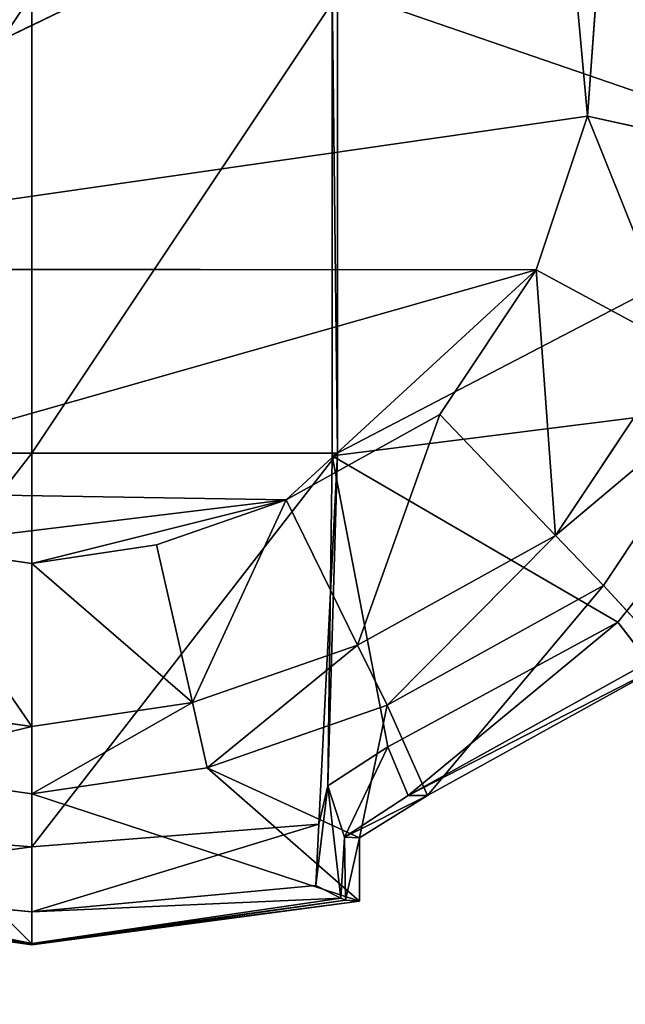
# Model space of a CAD drawing. Extents: x 0 to 31, y 0 to 21.2.
# Tile 196 of 256: x 17.866 to 18.418, y 1.942 to 2.84. Entities that reach past the tile are written whole.
import ezdxf

# ---------------------------------------------------------------- set-up
doc = ezdxf.new("R2010")
doc.units = 0
doc.header["$MEASUREMENT"] = 0
doc.layers.get('0').update_dxf_attribs({"color": 13, "linetype": 'CONTINUOUS'})
for name, color, linetype in [('CAST_IRON', 250, 'CONTINUOUS'), ('GALVANIZED_METAL', 252, 'CONTINUOUS'), ('KNOBS', 252, 'CONTINUOUS')]:
    doc.layers.add(name, color=color, linetype=linetype)

# ---------------------------------------------------------------- blocks, each defined once
blk = doc.blocks.new('NGM5058UC_TRADECAD_DXF')
at = {"layer": 'KNOBS', "color": 0}
for p, q in [((2.836, -7.55605, 0.38585), (1.8985, -8.00945, 0.38585)), ((2.836, -7.55605, 0.38585), (1.8985, -8.00945, 0.38585)), ((2.8645, -7.87015, 0.38585), (2.8757, -7.71865, 0.38585)), ((2.8757, -7.71865, 0.59075), (2.8645, -7.87015, 0.59075)), ((2.8645, -7.87015, 0.38585), (2.8757, -7.71865, 0.38585)), ((2.8757, -7.71865, 0.59075), (2.8645, -7.87015, 0.59075)), ((2.6318, -8.18005, 1.16675), (2.6318, -7.75235, 1.16675)), ((2.6318, -7.75235, 1.16675), (3.126, -7.92255, 1.16675)), ((2.6318, -7.75235, 1.16675), (3.126, -7.92255, 1.16675)), ((2.6318, -8.18005, 1.16675), (2.6318, -7.75235, 1.16675)), ((2.3579, -7.75915, 1.89805), (2.3579, -8.17745, 1.89825)), ((2.3579, -7.75915, 1.89805), (2.3579, -8.17745, 1.89825)), ((2.6366, -7.75915, 1.89805), (2.6366, -8.17745, 1.89825)), ((2.6366, -7.75915, 1.89805), (2.6366, -8.17745, 1.89825)), ((1.8985, -8.00945, 0.38585), (2.8645, -7.87015, 0.38585)), ((1.8985, -8.00945, 0.38585), (2.8645, -7.87015, 0.38585)), ((2.8178, -8.01045, 0.38585), (2.8645, -7.87015, 0.38585)), ((2.8645, -7.87015, 0.59075), (2.8178, -8.01045, 0.59075)), ((2.8178, -8.01045, 0.38585), (2.8645, -7.87015, 0.38585)), ((2.8645, -7.87015, 0.59075), (2.8178, -8.01045, 0.59075)), ((2.8645, -7.87015, 0.59075), (3.0092, -7.90185, 0.59075)), ((2.8645, -7.87015, 0.59075), (3.0092, -7.90185, 0.59075)), ((2.8645, -7.87015, 0.59075), (2.8645, -7.87015, 0.38585)), ((2.8645, -7.87015, 0.59075), (2.8645, -7.87015, 0.38585)), ((1.8985, -8.00945, 0.38585), (2.8178, -8.01045, 0.38585)), ((1.8985, -8.00945, 0.38585), (2.8178, -8.01045, 0.38585)), ((2.8178, -8.01045, 0.38585), (2.5899, -8.21995, 0.38585)), ((2.8178, -8.01045, 0.38585), (2.5899, -8.21995, 0.38585)), ((2.73, -8.14235, 0.38585), (2.8178, -8.01045, 0.38585)), ((2.8178, -8.01045, 0.59075), (2.73, -8.14235, 0.59075)), ((2.73, -8.14235, 0.38585), (2.8178, -8.01045, 0.38585)), ((2.8178, -8.01045, 0.59075), (2.73, -8.14235, 0.59075)), ((2.8178, -8.01045, 0.59075), (2.9493, -8.08135, 0.59065)), ((2.8178, -8.01045, 0.59075), (2.9493, -8.08135, 0.59065)), ((2.8178, -8.01045, 0.59075), (2.8178, -8.01045, 0.38585)), ((2.8178, -8.01045, 0.59075), (2.8178, -8.01045, 0.38585)), ((2.8354, -8.25255, 0.59075), (2.9493, -8.08135, 0.59065)), ((2.9493, -8.08135, 0.80005), (2.8354, -8.25255, 0.80005)), ((2.8354, -8.25255, 0.59075), (2.9493, -8.08135, 0.59065)), ((2.9493, -8.08135, 0.80005), (2.8354, -8.25255, 0.80005)), ((3.0035, -8.11115, 0.90625), (2.8791, -8.29805, 0.90625)), ((3.0035, -8.11115, 0.90625), (2.8791, -8.29805, 0.90625)), ((3.0564, -8.12655, 1.16675), (2.6318, -8.18005, 1.16675)), ((3.0564, -8.12655, 1.16675), (2.6318, -8.18005, 1.16675)), ((3.0564, -8.12655, 1.16675), (2.8922, -8.33145, 1.16675)), ((3.0564, -8.12655, 1.16675), (2.8922, -8.33145, 1.16675)), ((2.5899, -8.21995, 0.38585), (2.73, -8.14235, 0.38585)), ((2.73, -8.14235, 0.59075), (2.5899, -8.21995, 0.59075)), ((2.73, -8.14235, 0.59075), (2.5899, -8.21995, 0.59075)), ((2.5899, -8.21995, 0.38585), (2.73, -8.14235, 0.38585)), ((2.8354, -8.25255, 0.59075), (2.73, -8.14235, 0.59075)), ((2.8354, -8.25255, 0.59075), (2.73, -8.14235, 0.59075)), ((2.73, -8.14235, 0.59075), (2.73, -8.14235, 0.38585)), ((2.73, -8.14235, 0.59075), (2.73, -8.14235, 0.38585)), ((2.0792, -8.17745, 1.89825), (2.3579, -8.17745, 1.89825)), ((2.0792, -8.17745, 1.89825), (2.3579, -8.17745, 1.89825)), ((2.3579, -8.53645, 1.89825), (2.3579, -8.17745, 1.89825)), ((2.3579, -8.17745, 1.89825), (2.6366, -8.17745, 1.89825)), ((2.3579, -8.53645, 1.89825), (2.3579, -8.17745, 1.89825)), ((2.3579, -8.17745, 1.89825), (2.6366, -8.17745, 1.89825)), ((2.6366, -8.17745, 1.89825), (2.6198, -8.51575, 1.89835)), ((2.6366, -8.17745, 1.89825), (2.6198, -8.51575, 1.89835)), ((2.6366, -8.17745, 1.89825), (2.6279, -8.48095, 1.16675)), ((2.6366, -8.17745, 1.89825), (2.6279, -8.48095, 1.16675)), ((2.6318, -8.18005, 1.16675), (2.6366, -8.17745, 1.89825)), ((2.6318, -8.18005, 1.16675), (2.6366, -8.17745, 1.89825)), ((2.6279, -8.48095, 1.16675), (2.6318, -8.18005, 1.16675)), ((2.6279, -8.48095, 1.16675), (2.6318, -8.18005, 1.16675)), ((2.6318, -8.18005, 1.16675), (2.8922, -8.33145, 1.16675)), ((2.6318, -8.18005, 1.16675), (2.8922, -8.33145, 1.16675)), ((2.5899, -8.21995, 0.38585), (2.108, -8.21215, 0.38585)), ((2.5899, -8.21995, 0.38585), (2.108, -8.21215, 0.38585)), ((2.2445, -8.26185, 0.38585), (2.5899, -8.21995, 0.38585)), ((2.2445, -8.26185, 0.38585), (2.5899, -8.21995, 0.38585)), ((2.4716, -8.26115, 0.38585), (2.5899, -8.21995, 0.38585)), ((2.5899, -8.21995, 0.59075), (2.4716, -8.26115, 0.59075)), ((2.5899, -8.21995, 0.59075), (2.4716, -8.26115, 0.59075)), ((2.4716, -8.26115, 0.38585), (2.5899, -8.21995, 0.38585)), ((2.5899, -8.21995, 0.59075), (2.6548, -8.35265, 0.59075)), ((2.5899, -8.21995, 0.59075), (2.6548, -8.35265, 0.59075)), ((2.5899, -8.21995, 0.59075), (2.5899, -8.21995, 0.38585)), ((2.5899, -8.21995, 0.59075), (2.5899, -8.21995, 0.38585)), ((2.6548, -8.35265, 0.59075), (2.8354, -8.25255, 0.59075)), ((2.6548, -8.35265, 0.80005), (2.8354, -8.25255, 0.80005)), ((2.6548, -8.35265, 0.59075), (2.8354, -8.25255, 0.59075)), ((2.6548, -8.35265, 0.80005), (2.8354, -8.25255, 0.80005)), ((2.8354, -8.25255, 0.80005), (2.8354, -8.25255, 0.59075)), ((2.8354, -8.25255, 0.80005), (2.8791, -8.29805, 0.90625)), ((2.8354, -8.25255, 0.80005), (2.8791, -8.29805, 0.90625)), ((2.8354, -8.25255, 0.80005), (2.8354, -8.25255, 0.59075)), ((2.2445, -8.26185, 0.38585), (2.3579, -8.27805, 0.38585)), ((2.3579, -8.27805, 0.59075), (2.2445, -8.26185, 0.59075)), ((2.3579, -8.27805, 0.59075), (2.2445, -8.26185, 0.59075)), ((2.2445, -8.26185, 0.38585), (2.3579, -8.27805, 0.38585)), ((2.3579, -8.27805, 0.38585), (2.4716, -8.26115, 0.38585)), ((2.4716, -8.26115, 0.59075), (2.3579, -8.27805, 0.59075)), ((2.4716, -8.26115, 0.59075), (2.3579, -8.27805, 0.59075)), ((2.3579, -8.27805, 0.38585), (2.4716, -8.26115, 0.38585)), ((2.5045, -8.40495, 0.59075), (2.4716, -8.26115, 0.59075)), ((2.5045, -8.40495, 0.59075), (2.4716, -8.26115, 0.59075)), ((2.4716, -8.26115, 0.59075), (2.4716, -8.26115, 0.38585)), ((2.4716, -8.26115, 0.59075), (2.4716, -8.26115, 0.38585)), ((2.3579, -8.27805, 0.59075), (2.3579, -8.42685, 0.59075)), ((2.3579, -8.27805, 0.59075), (2.3579, -8.42685, 0.59075)), ((2.3579, -8.27805, 0.59075), (2.3579, -8.27805, 0.38585)), ((2.3579, -8.27805, 0.59075), (2.3579, -8.27805, 0.38585)), ((2.8791, -8.29805, 0.90625), (2.682, -8.40725, 0.90625)), ((2.8791, -8.29805, 0.90625), (2.682, -8.40725, 0.90625)), ((2.8791, -8.29805, 0.90625), (2.9419, -8.36615, 0.90625)), ((2.8791, -8.29805, 0.90625), (2.9419, -8.36615, 0.90625)), ((2.8922, -8.33145, 1.16675), (2.6825, -8.44535, 1.16675)), ((2.8922, -8.33145, 1.16675), (2.6825, -8.44535, 1.16675)), ((2.8922, -8.33145, 1.16675), (2.9203, -8.36795, 1.12645)), ((2.8922, -8.33145, 1.16675), (2.9203, -8.36795, 1.12645)), ((2.5045, -8.40495, 0.59075), (2.6548, -8.35265, 0.59075)), ((2.6548, -8.35265, 0.80005), (2.5045, -8.40495, 0.80005)), ((2.6548, -8.35265, 0.80005), (2.5045, -8.40495, 0.80005)), ((2.5045, -8.40495, 0.59075), (2.6548, -8.35265, 0.59075)), ((2.6548, -8.35265, 0.59075), (2.6548, -8.35265, 0.80005)), ((2.682, -8.40725, 0.90625), (2.6548, -8.35265, 0.80005)), ((2.682, -8.40725, 0.90625), (2.6548, -8.35265, 0.80005)), ((2.6548, -8.35265, 0.59075), (2.6548, -8.35265, 0.80005)), ((2.9203, -8.36795, 1.12645), (2.7011, -8.48975, 1.12645)), ((2.9203, -8.36795, 1.12645), (2.7011, -8.48975, 1.12645)), ((2.9419, -8.36615, 0.90625), (2.7189, -8.48975, 0.90625)), ((2.9419, -8.36615, 0.90625), (2.7189, -8.48975, 0.90625)), ((2.2113, -8.40585, 0.59075), (2.3579, -8.42685, 0.59075)), ((2.2113, -8.40585, 0.80005), (2.3579, -8.42685, 0.80005)), ((2.2113, -8.40585, 0.59075), (2.3579, -8.42685, 0.59075)), ((2.2113, -8.40585, 0.80005), (2.3579, -8.42685, 0.80005)), ((2.3579, -8.42685, 0.59075), (2.5045, -8.40495, 0.59075)), ((2.3579, -8.42685, 0.80005), (2.5045, -8.40495, 0.80005)), ((2.3579, -8.42685, 0.59075), (2.5045, -8.40495, 0.59075)), ((2.3579, -8.42685, 0.80005), (2.5045, -8.40495, 0.80005)), ((2.5045, -8.40495, 0.80005), (2.5045, -8.40495, 0.59075)), ((2.5045, -8.40495, 0.80005), (2.5179, -8.46445, 0.90625)), ((2.5045, -8.40495, 0.80005), (2.5179, -8.46445, 0.90625)), ((2.5045, -8.40495, 0.80005), (2.5045, -8.40495, 0.59075)), ((2.682, -8.40725, 0.90625), (2.5179, -8.46445, 0.90625)), ((2.682, -8.40725, 0.90625), (2.5179, -8.46445, 0.90625)), ((2.7189, -8.48975, 0.90625), (2.682, -8.40725, 0.90625)), ((2.7189, -8.48975, 0.90625), (2.682, -8.40725, 0.90625)), ((2.3579, -8.42685, 0.59075), (2.3579, -8.42685, 0.80005)), ((2.3579, -8.42685, 0.59075), (2.3579, -8.42685, 0.80005)), ((2.3579, -8.48825, 0.90625), (2.3579, -8.42685, 0.80005)), ((2.3579, -8.48825, 0.90625), (2.3579, -8.42685, 0.80005)), ((2.6825, -8.44535, 1.16675), (2.6279, -8.48095, 1.16675)), ((2.6825, -8.44535, 1.16675), (2.6279, -8.48095, 1.16675)), ((2.7011, -8.48975, 1.12645), (2.6825, -8.44535, 1.16675)), ((2.7011, -8.48975, 1.12645), (2.6825, -8.44535, 1.16675)), ((2.3579, -8.48825, 0.90625), (2.1978, -8.46535, 0.90625)), ((2.3579, -8.48825, 0.90625), (2.1978, -8.46535, 0.90625)), ((2.5179, -8.46445, 0.90625), (2.3579, -8.48825, 0.90625)), ((2.5179, -8.46445, 0.90625), (2.3579, -8.48825, 0.90625)), ((2.6569, -8.52835, 0.90625), (2.5179, -8.46445, 0.90625)), ((2.5179, -8.46445, 0.90625), (2.6569, -8.58605, 0.90625)), ((2.5179, -8.46445, 0.90625), (2.6569, -8.58605, 0.90625)), ((2.6569, -8.52835, 0.90625), (2.5179, -8.46445, 0.90625)), ((2.6171, -8.57165, 1.89845), (2.6279, -8.48095, 1.16675)), ((2.6171, -8.57165, 1.89845), (2.6279, -8.48095, 1.16675)), ((2.6279, -8.48095, 1.16675), (2.6198, -8.51575, 1.89835)), ((2.6279, -8.48095, 1.16675), (2.6198, -8.51575, 1.89835)), ((2.6431, -8.52775, 1.12645), (2.6279, -8.48095, 1.16675)), ((2.6279, -8.48095, 1.16675), (2.6399, -8.58335, 1.16625)), ((2.6431, -8.52775, 1.12645), (2.6279, -8.48095, 1.16675)), ((2.6279, -8.48095, 1.16675), (2.6399, -8.58335, 1.16625)), ((2.3579, -8.62485, 0.90625), (2.3579, -8.48825, 0.90625)), ((2.3579, -8.62485, 0.90625), (2.3579, -8.48825, 0.90625)), ((2.6431, -8.52775, 1.12645), (2.7011, -8.48975, 1.12645)), ((2.6431, -8.52775, 1.12645), (2.7011, -8.48975, 1.12645)), ((2.7189, -8.48975, 0.90625), (2.6569, -8.52835, 0.90625)), ((2.7189, -8.48975, 0.90625), (2.6569, -8.52835, 0.90625)), ((2.7189, -8.48975, 0.90625), (2.7011, -8.48975, 1.12645)), ((2.7189, -8.48975, 0.90625), (2.7011, -8.48975, 1.12645)), ((2.3579, -8.53645, 1.89825), (2.0959, -8.51575, 1.89845)), ((2.3579, -8.53645, 1.89825), (2.0959, -8.51575, 1.89845)), ((2.6198, -8.51575, 1.89835), (2.3579, -8.53645, 1.89825)), ((2.6198, -8.51575, 1.89835), (2.3579, -8.53645, 1.89825)), ((2.6198, -8.51575, 1.89835), (2.6171, -8.57165, 1.89845)), ((2.6198, -8.51575, 1.89835), (2.6171, -8.57165, 1.89845)), ((2.6399, -8.58335, 1.16625), (2.6431, -8.52775, 1.12645)), ((2.6399, -8.58335, 1.16625), (2.6431, -8.52775, 1.12645)), ((2.6569, -8.52835, 0.90625), (2.6431, -8.52775, 1.12645)), ((2.6439, -8.58505, 1.12635), (2.6431, -8.52775, 1.12645)), ((2.6569, -8.52835, 0.90625), (2.6431, -8.52775, 1.12645)), ((2.6439, -8.58505, 1.12635), (2.6431, -8.52775, 1.12645)), ((2.6569, -8.52835, 0.90625), (2.6569, -8.58605, 0.90625)), ((2.6569, -8.52835, 0.90625), (2.6569, -8.58605, 0.90625)), ((2.3579, -8.53645, 1.89825), (2.3579, -8.59575, 1.89835)), ((2.3579, -8.53645, 1.89825), (2.3579, -8.59575, 1.89835)), ((2.3579, -8.59575, 1.89835), (2.0987, -8.57165, 1.89855)), ((2.0987, -8.57165, 1.89855), (2.3579, -8.62465, 1.16625)), ((2.3579, -8.59575, 1.89835), (2.0987, -8.57165, 1.89855)), ((2.0987, -8.57165, 1.89855), (2.3579, -8.62465, 1.16625)), ((2.6171, -8.57165, 1.89845), (2.3579, -8.59575, 1.89835)), ((2.6171, -8.57165, 1.89845), (2.3579, -8.59575, 1.89835)), ((2.6399, -8.58335, 1.16625), (2.6171, -8.57165, 1.89845)), ((2.6399, -8.58335, 1.16625), (2.6171, -8.57165, 1.89845)), ((2.0759, -8.58335, 1.16625), (2.3579, -8.62465, 1.16625)), ((2.0759, -8.58335, 1.16625), (2.3579, -8.62465, 1.16625)), ((2.3579, -8.62465, 1.16625), (2.6399, -8.58335, 1.16625)), ((2.3579, -8.59575, 1.89835), (2.6399, -8.58335, 1.16625)), ((2.3579, -8.62465, 1.16625), (2.6399, -8.58335, 1.16625)), ((2.3579, -8.59575, 1.89835), (2.6399, -8.58335, 1.16625)), ((2.6399, -8.58335, 1.16625), (2.6439, -8.58505, 1.12635)), ((2.6399, -8.58335, 1.16625), (2.6439, -8.58505, 1.12635)), ((2.0589, -8.58605, 0.90625), (2.3579, -8.62485, 0.90625)), ((2.0589, -8.58605, 0.90625), (2.3579, -8.62485, 0.90625)), ((2.3579, -8.62585, 1.12635), (2.0718, -8.58515, 1.12635)), ((2.3579, -8.62585, 1.12635), (2.0718, -8.58515, 1.12635)), ((2.3579, -8.62585, 1.12635), (2.6439, -8.58505, 1.12635)), ((2.3579, -8.62585, 1.12635), (2.6439, -8.58505, 1.12635)), ((2.6569, -8.58605, 0.90625), (2.3579, -8.62485, 0.90625)), ((2.6569, -8.58605, 0.90625), (2.3579, -8.62485, 0.90625)), ((2.6569, -8.58605, 0.90625), (2.6439, -8.58505, 1.12635)), ((2.6569, -8.58605, 0.90625), (2.6439, -8.58505, 1.12635)), ((2.3579, -8.59575, 1.89835), (2.3579, -8.62465, 1.16625)), ((2.3579, -8.59575, 1.89835), (2.3579, -8.62465, 1.16625)), ((2.3579, -8.62465, 1.16625), (2.3579, -8.62585, 1.12635)), ((2.3579, -8.62465, 1.16625), (2.3579, -8.62585, 1.12635)), ((2.3579, -8.62485, 0.90625), (2.3579, -8.62585, 1.12635)), ((2.3579, -8.62485, 0.90625), (2.3579, -8.62585, 1.12635))]:
    blk.add_line(p, q, dxfattribs=at)
at = {"layer": 'CAST_IRON', "color": 0}
mesh = blk.add_polyface(dxfattribs=at)
corners = [(-6.3929, -5.77405, 0.58145), (6.2138, -5.87025, 0.58145), (-7.348, -9.18255, 0.58145), (5.9703, -5.77405, 0.58145)]
mesh.append_faces([[corners[k] for k in face] for face in [(0, 1, 2), (1, 0, 3)]], dxfattribs={"vtx0": -1, "color": 0})
mesh = blk.add_polyface(dxfattribs=at)
corners = [(6.3871, -5.99295, 0.58145), (-7.348, -9.18255, 0.58145), (6.2138, -5.87025, 0.58145)]
mesh.append_faces([[corners[k] for k in face] for face in [(0, 1, 2)]], dxfattribs={"color": 0})
mesh = blk.add_polyface(dxfattribs=at)
corners = [(6.4994, -6.14695, 0.58145), (-7.348, -9.18255, 0.58145), (6.3871, -5.99295, 0.58145)]
mesh.append_faces([[corners[k] for k in face] for face in [(0, 1, 2)]], dxfattribs={"color": 0})
mesh = blk.add_polyface(dxfattribs=at)
corners = [(6.5572, -6.27685, 0.57605), (-7.348, -9.18255, 0.58145), (6.4994, -6.14695, 0.58145)]
mesh.append_faces([[corners[k] for k in face] for face in [(0, 1, 2)]], dxfattribs={"color": 0})
mesh = blk.add_polyface(dxfattribs=at)
corners = [(6.5715, -6.39075, 0.58145), (-7.348, -9.18255, 0.58145), (6.5572, -6.27685, 0.57605)]
mesh.append_faces([[corners[k] for k in face] for face in [(0, 1, 2)]], dxfattribs={"color": 0})
mesh = blk.add_polyface(dxfattribs=at)
corners = [(6.5869, -9.17585, 0.58145), (-7.348, -9.18255, 0.58145), (6.5715, -6.39075, 0.58145)]
mesh.append_faces([[corners[k] for k in face] for face in [(0, 1, 2)]], dxfattribs={"color": 0})
at = {"layer": 'GALVANIZED_METAL', "color": 0}
mesh = blk.add_polyface(dxfattribs=at)
corners = [(-14.2165, -9.41305, -1.89865), (14.216, 9.40775, -1.89865), (-14.3866, -9.24295, -1.89865), (14.386, 9.23775, -1.89865)]
mesh.append_faces([[corners[k] for k in face] for face in [(0, 1, 2), (1, 0, 3)]], dxfattribs={"vtx0": -1, "color": 0})
mesh = blk.add_polyface(dxfattribs=at)
corners = [(14.216, 9.40775, -1.89865), (-14.2165, 9.40775, -1.89865), (-14.3866, -9.24295, -1.89865)]
mesh.append_faces([[corners[k] for k in face] for face in [(0, 1, 2)]], dxfattribs={"color": 0})
mesh = blk.add_polyface(dxfattribs=at)
corners = [(14.386, 9.23775, -1.89865), (-14.2165, -9.41305, -1.89865), (14.2159, -9.41295, -1.89865)]
mesh.append_faces([[corners[k] for k in face] for face in [(0, 1, 2)]], dxfattribs={"color": 0})
at = {"layer": 'KNOBS', "color": 0}
mesh = blk.add_polyface(dxfattribs=at)
corners = [(2.7543, -7.43055, 0.38585), (1.8409, -7.71865, 0.38585), (1.852, -7.87015, 0.38585)]
mesh.append_faces([[corners[k] for k in face] for face in [(0, 1, 2)]], dxfattribs={"color": 0})
mesh = blk.add_polyface(dxfattribs=at)
corners = [(1.8985, -8.00945, 0.38585), (2.7543, -7.43055, 0.38585), (1.852, -7.87015, 0.38585), (2.836, -7.55605, 0.38585)]
mesh.append_faces([[corners[k] for k in face] for face in [(0, 1, 2), (1, 0, 3)]], dxfattribs={"vtx0": -1, "color": 0})
mesh = blk.add_polyface(dxfattribs=at)
corners = [(3.0825, -7.45965, 1.16675), (3.126, -7.92255, 1.16675), (2.6318, -7.75235, 1.16675), (3.1428, -7.70035, 1.16675)]
mesh.append_faces([[corners[k] for k in face] for face in [(0, 1, 2), (1, 0, 3)]], dxfattribs={"vtx0": -1, "color": 0})
mesh = blk.add_polyface(dxfattribs=at)
corners = [(2.8645, -7.87015, 0.38585), (2.836, -7.55605, 0.38585), (1.8985, -8.00945, 0.38585), (2.8757, -7.71865, 0.38585)]
mesh.append_faces([[corners[k] for k in face] for face in [(0, 1, 2), (1, 0, 3)]], dxfattribs={"vtx0": -1, "color": 0})
mesh = blk.add_polyface(dxfattribs=at)
corners = [(3.0092, -7.90185, 0.59075), (2.8757, -7.71865, 0.59075), (2.8645, -7.87015, 0.59075), (3.0235, -7.70755, 0.59075)]
mesh.append_faces([[corners[k] for k in face] for face in [(0, 1, 2), (1, 0, 3)]], dxfattribs={"vtx0": -1, "color": 0})
mesh = blk.add_polyface(dxfattribs=at)
corners = [(2.8757, -7.71865, 0.59075), (2.8645, -7.87015, 0.38585), (2.8645, -7.87015, 0.59075), (2.8757, -7.71865, 0.38585)]
mesh.append_faces([[corners[k] for k in face] for face in [(0, 1, 2), (1, 0, 3)]], dxfattribs={"vtx0": -1, "color": 0})
mesh = blk.add_polyface(dxfattribs=at)
corners = [(3.126, -7.92255, 1.16675), (2.6318, -8.18005, 1.16675), (2.6318, -7.75235, 1.16675), (3.0564, -8.12655, 1.16675)]
mesh.append_faces([[corners[k] for k in face] for face in [(0, 1, 2), (1, 0, 3)]], dxfattribs={"vtx0": -1, "color": 0})
mesh = blk.add_polyface(dxfattribs=at)
corners = [(2.6366, -8.17745, 1.89825), (2.6318, -7.75235, 1.16675), (2.6318, -8.18005, 1.16675), (2.6366, -7.75915, 1.89805)]
mesh.append_faces([[corners[k] for k in face] for face in [(0, 1, 2), (1, 0, 3)]], dxfattribs={"vtx0": -1, "color": 0})
mesh = blk.add_polyface(dxfattribs=at)
corners = [(2.3579, -7.75915, 1.89805), (2.0792, -8.17745, 1.89825), (2.0792, -7.75915, 1.89805), (2.3579, -8.17745, 1.89825)]
mesh.append_faces([[corners[k] for k in face] for face in [(0, 1, 2), (1, 0, 3)]], dxfattribs={"vtx0": -1, "color": 0})
mesh = blk.add_polyface(dxfattribs=at)
corners = [(2.6366, -7.75915, 1.89805), (2.3579, -8.17745, 1.89825), (2.3579, -7.75915, 1.89805), (2.6366, -8.17745, 1.89825)]
mesh.append_faces([[corners[k] for k in face] for face in [(0, 1, 2), (1, 0, 3)]], dxfattribs={"vtx0": -1, "color": 0})
mesh = blk.add_polyface(dxfattribs=at)
corners = [(2.8645, -7.87015, 0.38585), (1.8985, -8.00945, 0.38585), (2.8178, -8.01045, 0.38585)]
mesh.append_faces([[corners[k] for k in face] for face in [(0, 1, 2)]], dxfattribs={"color": 0})
mesh = blk.add_polyface(dxfattribs=at)
corners = [(2.9493, -8.08135, 0.59065), (2.8645, -7.87015, 0.59075), (2.8178, -8.01045, 0.59075), (3.0092, -7.90185, 0.59075)]
mesh.append_faces([[corners[k] for k in face] for face in [(0, 1, 2), (1, 0, 3)]], dxfattribs={"vtx0": -1, "color": 0})
mesh = blk.add_polyface(dxfattribs=at)
corners = [(2.8645, -7.87015, 0.59075), (2.8178, -8.01045, 0.38585), (2.8178, -8.01045, 0.59075), (2.8645, -7.87015, 0.38585)]
mesh.append_faces([[corners[k] for k in face] for face in [(0, 1, 2), (1, 0, 3)]], dxfattribs={"vtx0": -1, "color": 0})
mesh = blk.add_polyface(dxfattribs=at)
corners = [(2.108, -8.21215, 0.38585), (2.8178, -8.01045, 0.38585), (1.8985, -8.00945, 0.38585), (2.5899, -8.21995, 0.38585)]
mesh.append_faces([[corners[k] for k in face] for face in [(0, 1, 2), (1, 0, 3)]], dxfattribs={"vtx0": -1, "color": 0})
mesh = blk.add_polyface(dxfattribs=at)
corners = [(2.8178, -8.01045, 0.38585), (2.5899, -8.21995, 0.38585), (2.73, -8.14235, 0.38585)]
mesh.append_faces([[corners[k] for k in face] for face in [(0, 1, 2)]], dxfattribs={"color": 0})
mesh = blk.add_polyface(dxfattribs=at)
corners = [(2.8354, -8.25255, 0.59075), (2.8178, -8.01045, 0.59075), (2.73, -8.14235, 0.59075), (2.9493, -8.08135, 0.59065)]
mesh.append_faces([[corners[k] for k in face] for face in [(0, 1, 2), (1, 0, 3)]], dxfattribs={"vtx0": -1, "color": 0})
mesh = blk.add_polyface(dxfattribs=at)
corners = [(2.8178, -8.01045, 0.59075), (2.73, -8.14235, 0.38585), (2.73, -8.14235, 0.59075), (2.8178, -8.01045, 0.38585)]
mesh.append_faces([[corners[k] for k in face] for face in [(0, 1, 2), (1, 0, 3)]], dxfattribs={"vtx0": -1, "color": 0})
mesh = blk.add_polyface(dxfattribs=at)
corners = [(3.0035, -8.11115, 0.90625), (2.8354, -8.25255, 0.80005), (2.8791, -8.29805, 0.90625), (2.9493, -8.08135, 0.80005)]
mesh.append_faces([[corners[k] for k in face] for face in [(0, 1, 2), (1, 0, 3)]], dxfattribs={"vtx0": -1, "color": 0})
mesh = blk.add_polyface(dxfattribs=at)
corners = [(2.9493, -8.08135, 0.80005), (2.8354, -8.25255, 0.59075), (2.8354, -8.25255, 0.80005), (2.9493, -8.08135, 0.59065)]
mesh.append_faces([[corners[k] for k in face] for face in [(0, 1, 2), (1, 0, 3)]], dxfattribs={"vtx0": -1, "color": 0})
mesh = blk.add_polyface(dxfattribs=at)
corners = [(3.0035, -8.11115, 0.90625), (2.8791, -8.29805, 0.90625), (2.9419, -8.36615, 0.90625)]
mesh.append_faces([[corners[k] for k in face] for face in [(0, 1, 2)]], dxfattribs={"color": 0})
mesh = blk.add_polyface(dxfattribs=at)
corners = [(3.0564, -8.12655, 1.16675), (2.8922, -8.33145, 1.16675), (2.6318, -8.18005, 1.16675)]
mesh.append_faces([[corners[k] for k in face] for face in [(0, 1, 2)]], dxfattribs={"color": 0})
mesh = blk.add_polyface(dxfattribs=at)
corners = [(3.0564, -8.12655, 1.16675), (2.9203, -8.36795, 1.12645), (2.8922, -8.33145, 1.16675)]
mesh.append_faces([[corners[k] for k in face] for face in [(0, 1, 2)]], dxfattribs={"color": 0})
mesh = blk.add_polyface(dxfattribs=at)
corners = [(2.6548, -8.35265, 0.59075), (2.73, -8.14235, 0.59075), (2.5899, -8.21995, 0.59075), (2.8354, -8.25255, 0.59075)]
mesh.append_faces([[corners[k] for k in face] for face in [(0, 1, 2), (1, 0, 3)]], dxfattribs={"vtx0": -1, "color": 0})
mesh = blk.add_polyface(dxfattribs=at)
corners = [(2.5899, -8.21995, 0.59075), (2.73, -8.14235, 0.38585), (2.5899, -8.21995, 0.38585), (2.73, -8.14235, 0.59075)]
mesh.append_faces([[corners[k] for k in face] for face in [(0, 1, 2), (1, 0, 3)]], dxfattribs={"vtx0": -1, "color": 0})
mesh = blk.add_polyface(dxfattribs=at)
corners = [(2.3579, -8.17745, 1.89825), (2.0959, -8.51575, 1.89845), (2.0792, -8.17745, 1.89825), (2.3579, -8.53645, 1.89825)]
mesh.append_faces([[corners[k] for k in face] for face in [(0, 1, 2), (1, 0, 3)]], dxfattribs={"vtx0": -1, "color": 0})
mesh = blk.add_polyface(dxfattribs=at)
corners = [(2.6366, -8.17745, 1.89825), (2.3579, -8.53645, 1.89825), (2.3579, -8.17745, 1.89825), (2.6198, -8.51575, 1.89835)]
mesh.append_faces([[corners[k] for k in face] for face in [(0, 1, 2), (1, 0, 3)]], dxfattribs={"vtx0": -1, "color": 0})
mesh = blk.add_polyface(dxfattribs=at)
corners = [(2.6366, -8.17745, 1.89825), (2.6279, -8.48095, 1.16675), (2.6198, -8.51575, 1.89835)]
mesh.append_faces([[corners[k] for k in face] for face in [(0, 1, 2)]], dxfattribs={"color": 0})
mesh = blk.add_polyface(dxfattribs=at)
corners = [(2.6366, -8.17745, 1.89825), (2.6318, -8.18005, 1.16675), (2.6279, -8.48095, 1.16675)]
mesh.append_faces([[corners[k] for k in face] for face in [(0, 1, 2)]], dxfattribs={"color": 0})
mesh = blk.add_polyface(dxfattribs=at)
corners = [(2.6318, -8.18005, 1.16675), (2.6825, -8.44535, 1.16675), (2.6279, -8.48095, 1.16675), (2.8922, -8.33145, 1.16675)]
mesh.append_faces([[corners[k] for k in face] for face in [(0, 1, 2), (1, 0, 3)]], dxfattribs={"vtx0": -1, "color": 0})
mesh = blk.add_polyface(dxfattribs=at)
corners = [(2.5899, -8.21995, 0.38585), (2.108, -8.21215, 0.38585), (2.2445, -8.26185, 0.38585)]
mesh.append_faces([[corners[k] for k in face] for face in [(0, 1, 2)]], dxfattribs={"color": 0})
mesh = blk.add_polyface(dxfattribs=at)
corners = [(2.3579, -8.27805, 0.38585), (2.5899, -8.21995, 0.38585), (2.2445, -8.26185, 0.38585), (2.4716, -8.26115, 0.38585)]
mesh.append_faces([[corners[k] for k in face] for face in [(0, 1, 2), (1, 0, 3)]], dxfattribs={"vtx0": -1, "color": 0})
mesh = blk.add_polyface(dxfattribs=at)
corners = [(2.5045, -8.40495, 0.59075), (2.5899, -8.21995, 0.59075), (2.4716, -8.26115, 0.59075), (2.6548, -8.35265, 0.59075)]
mesh.append_faces([[corners[k] for k in face] for face in [(0, 1, 2), (1, 0, 3)]], dxfattribs={"vtx0": -1, "color": 0})
mesh = blk.add_polyface(dxfattribs=at)
corners = [(2.4716, -8.26115, 0.59075), (2.5899, -8.21995, 0.38585), (2.4716, -8.26115, 0.38585), (2.5899, -8.21995, 0.59075)]
mesh.append_faces([[corners[k] for k in face] for face in [(0, 1, 2), (1, 0, 3)]], dxfattribs={"vtx0": -1, "color": 0})
mesh = blk.add_polyface(dxfattribs=at)
corners = [(2.6548, -8.35265, 0.80005), (2.8354, -8.25255, 0.59075), (2.6548, -8.35265, 0.59075), (2.8354, -8.25255, 0.80005)]
mesh.append_faces([[corners[k] for k in face] for face in [(0, 1, 2), (1, 0, 3)]], dxfattribs={"vtx0": -1, "color": 0})
mesh = blk.add_polyface(dxfattribs=at)
corners = [(2.682, -8.40725, 0.90625), (2.8354, -8.25255, 0.80005), (2.6548, -8.35265, 0.80005), (2.8791, -8.29805, 0.90625)]
mesh.append_faces([[corners[k] for k in face] for face in [(0, 1, 2), (1, 0, 3)]], dxfattribs={"vtx0": -1, "color": 0})
mesh = blk.add_polyface(dxfattribs=at)
corners = [(2.3579, -8.42685, 0.59075), (2.2445, -8.26185, 0.59075), (2.2113, -8.40585, 0.59075), (2.3579, -8.27805, 0.59075)]
mesh.append_faces([[corners[k] for k in face] for face in [(0, 1, 2), (1, 0, 3)]], dxfattribs={"vtx0": -1, "color": 0})
mesh = blk.add_polyface(dxfattribs=at)
corners = [(2.2445, -8.26185, 0.59075), (2.3579, -8.27805, 0.38585), (2.2445, -8.26185, 0.38585), (2.3579, -8.27805, 0.59075)]
mesh.append_faces([[corners[k] for k in face] for face in [(0, 1, 2), (1, 0, 3)]], dxfattribs={"vtx0": -1, "color": 0})
mesh = blk.add_polyface(dxfattribs=at)
corners = [(2.5045, -8.40495, 0.59075), (2.3579, -8.27805, 0.59075), (2.3579, -8.42685, 0.59075), (2.4716, -8.26115, 0.59075)]
mesh.append_faces([[corners[k] for k in face] for face in [(0, 1, 2), (1, 0, 3)]], dxfattribs={"vtx0": -1, "color": 0})
mesh = blk.add_polyface(dxfattribs=at)
corners = [(2.3579, -8.27805, 0.59075), (2.4716, -8.26115, 0.38585), (2.3579, -8.27805, 0.38585), (2.4716, -8.26115, 0.59075)]
mesh.append_faces([[corners[k] for k in face] for face in [(0, 1, 2), (1, 0, 3)]], dxfattribs={"vtx0": -1, "color": 0})
mesh = blk.add_polyface(dxfattribs=at)
corners = [(2.7189, -8.48975, 0.90625), (2.8791, -8.29805, 0.90625), (2.682, -8.40725, 0.90625), (2.9419, -8.36615, 0.90625)]
mesh.append_faces([[corners[k] for k in face] for face in [(0, 1, 2), (1, 0, 3)]], dxfattribs={"vtx0": -1, "color": 0})
mesh = blk.add_polyface(dxfattribs=at)
corners = [(2.8922, -8.33145, 1.16675), (2.7011, -8.48975, 1.12645), (2.6825, -8.44535, 1.16675)]
mesh.append_faces([[corners[k] for k in face] for face in [(0, 1, 2)]], dxfattribs={"color": 0})
mesh = blk.add_polyface(dxfattribs=at)
corners = [(2.9203, -8.36795, 1.12645), (2.7011, -8.48975, 1.12645), (2.8922, -8.33145, 1.16675)]
mesh.append_faces([[corners[k] for k in face] for face in [(0, 1, 2)]], dxfattribs={"color": 0})
mesh = blk.add_polyface(dxfattribs=at)
corners = [(2.5179, -8.46445, 0.90625), (2.6548, -8.35265, 0.80005), (2.5045, -8.40495, 0.80005), (2.682, -8.40725, 0.90625)]
mesh.append_faces([[corners[k] for k in face] for face in [(0, 1, 2), (1, 0, 3)]], dxfattribs={"vtx0": -1, "color": 0})
mesh = blk.add_polyface(dxfattribs=at)
corners = [(2.5045, -8.40495, 0.80005), (2.6548, -8.35265, 0.59075), (2.5045, -8.40495, 0.59075), (2.6548, -8.35265, 0.80005)]
mesh.append_faces([[corners[k] for k in face] for face in [(0, 1, 2), (1, 0, 3)]], dxfattribs={"vtx0": -1, "color": 0})
mesh = blk.add_polyface(dxfattribs=at)
corners = [(2.7011, -8.48975, 1.12645), (2.9419, -8.36615, 0.90625), (2.7189, -8.48975, 0.90625)]
mesh.append_faces([[corners[k] for k in face] for face in [(0, 1, 2)]], dxfattribs={"color": 0})
mesh = blk.add_polyface(dxfattribs=at)
corners = [(2.9203, -8.36795, 1.12645), (2.9419, -8.36615, 0.90625), (2.7011, -8.48975, 1.12645)]
mesh.append_faces([[corners[k] for k in face] for face in [(0, 1, 2)]], dxfattribs={"color": 0})
mesh = blk.add_polyface(dxfattribs=at)
corners = [(2.1978, -8.46535, 0.90625), (2.3579, -8.42685, 0.80005), (2.2113, -8.40585, 0.80005), (2.3579, -8.48825, 0.90625)]
mesh.append_faces([[corners[k] for k in face] for face in [(0, 1, 2), (1, 0, 3)]], dxfattribs={"vtx0": -1, "color": 0})
mesh = blk.add_polyface(dxfattribs=at)
corners = [(2.2113, -8.40585, 0.80005), (2.3579, -8.42685, 0.59075), (2.2113, -8.40585, 0.59075), (2.3579, -8.42685, 0.80005)]
mesh.append_faces([[corners[k] for k in face] for face in [(0, 1, 2), (1, 0, 3)]], dxfattribs={"vtx0": -1, "color": 0})
mesh = blk.add_polyface(dxfattribs=at)
corners = [(2.3579, -8.42685, 0.80005), (2.5045, -8.40495, 0.59075), (2.3579, -8.42685, 0.59075), (2.5045, -8.40495, 0.80005)]
mesh.append_faces([[corners[k] for k in face] for face in [(0, 1, 2), (1, 0, 3)]], dxfattribs={"vtx0": -1, "color": 0})
mesh = blk.add_polyface(dxfattribs=at)
corners = [(2.3579, -8.48825, 0.90625), (2.5045, -8.40495, 0.80005), (2.3579, -8.42685, 0.80005), (2.5179, -8.46445, 0.90625)]
mesh.append_faces([[corners[k] for k in face] for face in [(0, 1, 2), (1, 0, 3)]], dxfattribs={"vtx0": -1, "color": 0})
mesh = blk.add_polyface(dxfattribs=at)
corners = [(2.6569, -8.52835, 0.90625), (2.682, -8.40725, 0.90625), (2.5179, -8.46445, 0.90625), (2.7189, -8.48975, 0.90625)]
mesh.append_faces([[corners[k] for k in face] for face in [(0, 1, 2), (1, 0, 3)]], dxfattribs={"vtx0": -1, "color": 0})
mesh = blk.add_polyface(dxfattribs=at)
corners = [(2.6825, -8.44535, 1.16675), (2.6431, -8.52775, 1.12645), (2.6279, -8.48095, 1.16675)]
mesh.append_faces([[corners[k] for k in face] for face in [(0, 1, 2)]], dxfattribs={"color": 0})
mesh = blk.add_polyface(dxfattribs=at)
corners = [(2.7011, -8.48975, 1.12645), (2.6431, -8.52775, 1.12645), (2.6825, -8.44535, 1.16675)]
mesh.append_faces([[corners[k] for k in face] for face in [(0, 1, 2)]], dxfattribs={"color": 0})
mesh = blk.add_polyface(dxfattribs=at)
corners = [(2.3579, -8.62485, 0.90625), (2.1978, -8.46535, 0.90625), (2.0589, -8.58605, 0.90625), (2.3579, -8.48825, 0.90625)]
mesh.append_faces([[corners[k] for k in face] for face in [(0, 1, 2), (1, 0, 3)]], dxfattribs={"vtx0": -1, "color": 0})
mesh = blk.add_polyface(dxfattribs=at)
corners = [(2.6569, -8.58605, 0.90625), (2.3579, -8.48825, 0.90625), (2.3579, -8.62485, 0.90625), (2.5179, -8.46445, 0.90625)]
mesh.append_faces([[corners[k] for k in face] for face in [(0, 1, 2), (1, 0, 3)]], dxfattribs={"vtx0": -1, "color": 0})
mesh = blk.add_polyface(dxfattribs=at)
corners = [(2.6569, -8.52835, 0.90625), (2.5179, -8.46445, 0.90625), (2.6569, -8.58605, 0.90625)]
mesh.append_faces([[corners[k] for k in face] for face in [(0, 1, 2)]], dxfattribs={"color": 0})
mesh = blk.add_polyface(dxfattribs=at)
corners = [(2.6279, -8.48095, 1.16675), (2.6399, -8.58335, 1.16625), (2.6171, -8.57165, 1.89845)]
mesh.append_faces([[corners[k] for k in face] for face in [(0, 1, 2)]], dxfattribs={"color": 0})
mesh = blk.add_polyface(dxfattribs=at)
corners = [(2.6279, -8.48095, 1.16675), (2.6171, -8.57165, 1.89845), (2.6198, -8.51575, 1.89835)]
mesh.append_faces([[corners[k] for k in face] for face in [(0, 1, 2)]], dxfattribs={"color": 0})
mesh = blk.add_polyface(dxfattribs=at)
corners = [(2.6279, -8.48095, 1.16675), (2.6431, -8.52775, 1.12645), (2.6399, -8.58335, 1.16625)]
mesh.append_faces([[corners[k] for k in face] for face in [(0, 1, 2)]], dxfattribs={"color": 0})
mesh = blk.add_polyface(dxfattribs=at)
corners = [(2.6431, -8.52775, 1.12645), (2.7189, -8.48975, 0.90625), (2.6569, -8.52835, 0.90625)]
mesh.append_faces([[corners[k] for k in face] for face in [(0, 1, 2)]], dxfattribs={"color": 0})
mesh = blk.add_polyface(dxfattribs=at)
corners = [(2.7011, -8.48975, 1.12645), (2.7189, -8.48975, 0.90625), (2.6431, -8.52775, 1.12645)]
mesh.append_faces([[corners[k] for k in face] for face in [(0, 1, 2)]], dxfattribs={"color": 0})
mesh = blk.add_polyface(dxfattribs=at)
corners = [(2.3579, -8.53645, 1.89825), (2.0987, -8.57165, 1.89855), (2.0959, -8.51575, 1.89845), (2.3579, -8.59575, 1.89835)]
mesh.append_faces([[corners[k] for k in face] for face in [(0, 1, 2), (1, 0, 3)]], dxfattribs={"vtx0": -1, "color": 0})
mesh = blk.add_polyface(dxfattribs=at)
corners = [(2.6198, -8.51575, 1.89835), (2.3579, -8.59575, 1.89835), (2.3579, -8.53645, 1.89825), (2.6171, -8.57165, 1.89845)]
mesh.append_faces([[corners[k] for k in face] for face in [(0, 1, 2), (1, 0, 3)]], dxfattribs={"vtx0": -1, "color": 0})
mesh = blk.add_polyface(dxfattribs=at)
corners = [(2.6431, -8.52775, 1.12645), (2.6439, -8.58505, 1.12635), (2.6399, -8.58335, 1.16625)]
mesh.append_faces([[corners[k] for k in face] for face in [(0, 1, 2)]], dxfattribs={"color": 0})
mesh = blk.add_polyface(dxfattribs=at)
corners = [(2.6431, -8.52775, 1.12645), (2.6569, -8.52835, 0.90625), (2.6439, -8.58505, 1.12635)]
mesh.append_faces([[corners[k] for k in face] for face in [(0, 1, 2)]], dxfattribs={"color": 0})
mesh = blk.add_polyface(dxfattribs=at)
corners = [(2.6569, -8.52835, 0.90625), (2.6569, -8.58605, 0.90625), (2.6439, -8.58505, 1.12635)]
mesh.append_faces([[corners[k] for k in face] for face in [(0, 1, 2)]], dxfattribs={"color": 0})
mesh = blk.add_polyface(dxfattribs=at)
corners = [(2.0987, -8.57165, 1.89855), (2.3579, -8.62465, 1.16625), (2.0759, -8.58335, 1.16625)]
mesh.append_faces([[corners[k] for k in face] for face in [(0, 1, 2)]], dxfattribs={"color": 0})
mesh = blk.add_polyface(dxfattribs=at)
corners = [(2.0987, -8.57165, 1.89855), (2.3579, -8.59575, 1.89835), (2.3579, -8.62465, 1.16625)]
mesh.append_faces([[corners[k] for k in face] for face in [(0, 1, 2)]], dxfattribs={"color": 0})
mesh = blk.add_polyface(dxfattribs=at)
corners = [(2.6171, -8.57165, 1.89845), (2.6399, -8.58335, 1.16625), (2.3579, -8.59575, 1.89835)]
mesh.append_faces([[corners[k] for k in face] for face in [(0, 1, 2)]], dxfattribs={"color": 0})
mesh = blk.add_polyface(dxfattribs=at)
corners = [(2.0759, -8.58335, 1.16625), (2.3579, -8.62585, 1.12635), (2.0718, -8.58515, 1.12635)]
mesh.append_faces([[corners[k] for k in face] for face in [(0, 1, 2)]], dxfattribs={"color": 0})
mesh = blk.add_polyface(dxfattribs=at)
corners = [(2.3579, -8.62465, 1.16625), (2.3579, -8.62585, 1.12635), (2.0759, -8.58335, 1.16625)]
mesh.append_faces([[corners[k] for k in face] for face in [(0, 1, 2)]], dxfattribs={"color": 0})
mesh = blk.add_polyface(dxfattribs=at)
corners = [(2.6399, -8.58335, 1.16625), (2.6439, -8.58505, 1.12635), (2.3579, -8.62465, 1.16625)]
mesh.append_faces([[corners[k] for k in face] for face in [(0, 1, 2)]], dxfattribs={"color": 0})
mesh = blk.add_polyface(dxfattribs=at)
corners = [(2.3579, -8.59575, 1.89835), (2.6399, -8.58335, 1.16625), (2.3579, -8.62465, 1.16625)]
mesh.append_faces([[corners[k] for k in face] for face in [(0, 1, 2)]], dxfattribs={"color": 0})
mesh = blk.add_polyface(dxfattribs=at)
corners = [(2.0718, -8.58515, 1.12635), (2.3579, -8.62485, 0.90625), (2.0589, -8.58605, 0.90625)]
mesh.append_faces([[corners[k] for k in face] for face in [(0, 1, 2)]], dxfattribs={"color": 0})
mesh = blk.add_polyface(dxfattribs=at)
corners = [(2.3579, -8.62585, 1.12635), (2.3579, -8.62485, 0.90625), (2.0718, -8.58515, 1.12635)]
mesh.append_faces([[corners[k] for k in face] for face in [(0, 1, 2)]], dxfattribs={"color": 0})
mesh = blk.add_polyface(dxfattribs=at)
corners = [(2.6439, -8.58505, 1.12635), (2.6569, -8.58605, 0.90625), (2.3579, -8.62585, 1.12635)]
mesh.append_faces([[corners[k] for k in face] for face in [(0, 1, 2)]], dxfattribs={"color": 0})
mesh = blk.add_polyface(dxfattribs=at)
corners = [(2.3579, -8.62465, 1.16625), (2.6439, -8.58505, 1.12635), (2.3579, -8.62585, 1.12635)]
mesh.append_faces([[corners[k] for k in face] for face in [(0, 1, 2)]], dxfattribs={"color": 0})
mesh = blk.add_polyface(dxfattribs=at)
corners = [(2.3579, -8.62585, 1.12635), (2.6569, -8.58605, 0.90625), (2.3579, -8.62485, 0.90625)]
mesh.append_faces([[corners[k] for k in face] for face in [(0, 1, 2)]], dxfattribs={"color": 0})
blk = doc.blocks.new('NGM5058UC_TRADECAD_DWG')
at = {"color": 0}
blk.add_blockref('NGM5058UC_TRADECAD_DXF', (15.5194, 10.62185, 1.89865), dxfattribs=at)

msp = doc.modelspace()

# ---------------------------------------------------------------- block references
at = {"color": 0}
msp.add_blockref('NGM5058UC_TRADECAD_DWG', (0, 0), dxfattribs=at)

doc.saveas('drawing.dxf')
